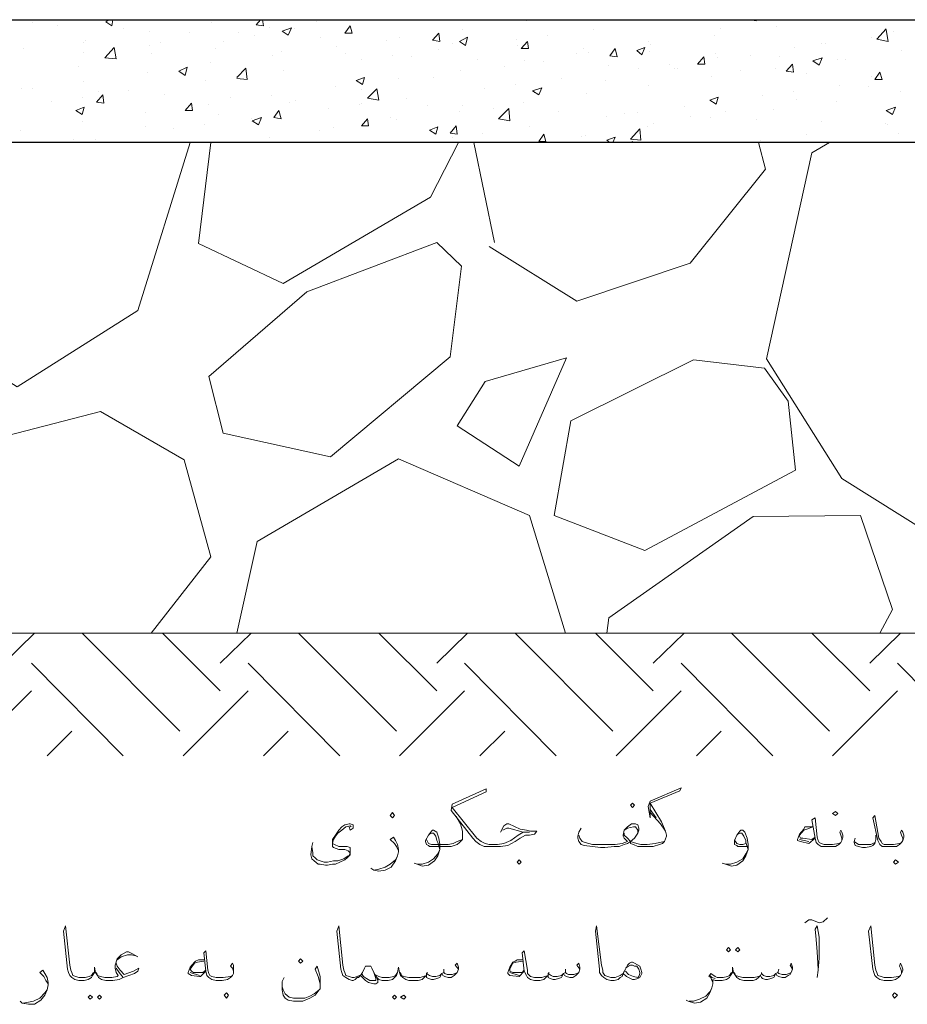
# Model space of a CAD drawing. Header units: metres. Extents: x -18 to 342, y 4 to 63.
# Tile 10 of 173: x -3 to 5, y 24 to 33. Entities that reach past the tile are written whole.
import ezdxf

# ---------------------------------------------------------------- set-up
doc = ezdxf.new("R2010")
doc.units = ezdxf.units.M
doc.header["$MEASUREMENT"] = 0
for name, color, linetype in [('PDF3_hatch-borshi', 7, 'Continuous'), ('PDF3_kaff', 7, 'Continuous'), ('PDF3_textt', 7, 'Continuous')]:
    doc.layers.add(name, color=color, linetype=linetype)

msp = doc.modelspace()

# ---------------------------------------------------------------- linework, layer by layer
at = {"layer": 'PDF3_hatch-borshi', "lineweight": 18}
for points in [[(-3.2233, 33.3015), (-3.2233, 33.3015)], [(-2.4721, 33.3304), (-2.4817, 33.2726), (-2.5395, 33.3111), (-2.5106, 33.3304)], [(-1.5475, 33.3015), (-1.5475, 33.3015)], [(-1.0756, 33.3304), (-1.0659, 33.2726), (-1.1334, 33.2822), (-1.0948, 33.3304)], [(-0.5748, 33.3111), (-0.5748, 33.3111)], [(1.39, 33.3207), (1.39, 33.3207)], [(3.48, 33.3304), (3.5378, 33.3207), (3.5378, 33.3304)], [(-2.9922, 33.2726), (-2.9922, 33.2726)], [(-2.3758, 33.2437), (-2.3758, 33.2437)], [(-2.135, 33.2244), (-2.135, 33.2244)], [(-1.7594, 33.2148), (-1.7594, 33.2148)], [(-1.2971, 33.2148), (-1.2971, 33.2148)], [(-1.0082, 33.2533), (-1.0082, 33.2533)], [(-0.777, 33.2437), (-0.777, 33.2437)], [(0.7929, 33.2341), (0.7929, 33.2341)], [(2.016, 33.2341), (2.016, 33.2341)], [(3.2007, 33.2437), (3.2007, 33.2437)], [(3.7304, 33.263), (3.7304, 33.263)], [(4.7513, 33.2341), (4.7706, 33.1281), (4.6646, 33.1474), (4.7513, 33.2437)], [(4.8187, 33.2244), (4.8187, 33.2244)], [(-2.7514, 33.1185), (-2.7514, 33.1185)], [(-2.7321, 33.1377), (-2.7321, 33.1377)], [(-2.0291, 33.1185), (-2.0291, 33.1185)], [(-1.4416, 33.1281), (-1.4416, 33.1281)], [(-1.1526, 33.1859), (-1.1526, 33.1859)], [(-0.5362, 33.1666), (-0.5362, 33.1666)], [(0.0802, 33.1377), (0.0802, 33.1377)], [(0.2054, 33.1666), (0.2054, 33.1666)], [(1.2937, 33.1474), (1.2937, 33.1474)], [(1.5826, 33.1859), (1.5826, 33.1859)], [(2.5265, 33.1281), (2.5265, 33.1281)], [(3.1429, 33.1859), (3.1429, 33.1859)], [(4.6165, 33.1666), (4.6165, 33.1666)], [(-3.31, 33.0607), (-3.31, 33.0607)], [(-2.7514, 33.0222), (-2.7514, 33.0222)], [(-2.4625, 33.0607), (-2.4625, 33.0607)], [(-2.135, 33.0896), (-2.135, 33.0896)], [(-1.5186, 33.0607), (-1.5186, 33.0607)], [(-0.9022, 33.0318), (-0.9022, 33.0318)], [(-0.3821, 33.08), (-0.3821, 33.08)], [(0.5714, 33.0511), (0.5714, 33.0511)], [(0.6966, 33.1089), (0.6966, 33.1089)], [(1.3033, 33.0896), (1.3033, 33.0896)], [(1.9197, 33.0607), (1.9197, 33.0607)], [(1.9679, 33.0222), (1.9679, 33.0222)], [(2.5361, 33.0318), (2.5361, 33.0318)], [(2.5458, 33.0992), (2.5458, 33.0992)], [(3.8941, 33.0703), (3.8941, 33.0703)], [(4.1445, 33.1089), (4.1445, 33.1089)], [(4.1831, 33.1089), (4.1831, 33.1089)], [(4.8958, 33.0414), (4.8958, 33.0414)], [(-2.1157, 33.0125), (-2.1157, 33.0125)], [(-0.9793, 32.9933), (-0.9793, 32.9933)], [(-0.2954, 33.0125), (-0.2954, 33.0125)], [(-0.151, 32.9548), (-0.151, 32.9548)], [(0.138, 32.9933), (0.138, 32.9933)], [(0.3209, 32.9836), (0.3209, 32.9836)], [(0.9373, 32.9548), (0.9373, 32.9548)], [(1.3707, 32.9451), (1.3707, 32.9451)], [(1.5537, 32.9355), (1.5537, 32.9355)], [(1.8619, 33.0125), (1.8619, 33.0125)], [(3.1525, 33.0125), (3.1525, 33.0125)], [(3.1718, 32.974), (3.1718, 32.974)], [(3.48, 32.9933), (3.48, 32.9933)], [(3.7593, 32.9836), (3.7593, 32.9836)], [(4.2986, 32.9548), (4.2986, 32.9548)], [(4.3757, 32.9548), (4.3757, 32.9548)], [(-2.7899, 32.897), (-2.7899, 32.897)], [(-2.1543, 32.8392), (-2.1543, 32.8392)], [(-1.5571, 32.9259), (-1.5571, 32.9259)], [(-1.3164, 32.791), (-1.2297, 32.8777), (-1.22, 32.7718), (-1.3164, 32.7814)], [(-0.883, 32.8584), (-0.883, 32.8584)], [(0.7736, 32.8584), (0.7736, 32.8584)], [(1.1878, 32.897), (1.1878, 32.897)], [(2.1605, 32.9066), (2.1605, 32.9066)], [(2.4398, 32.8777), (2.4398, 32.8777)], [(2.7287, 32.9162), (2.7287, 32.9162)], [(2.7769, 32.8777), (2.7769, 32.8777)], [(2.8058, 32.8777), (2.8058, 32.8777)], [(3.3933, 32.8584), (3.3933, 32.8584)], [(3.7208, 32.8777), (3.7208, 32.8777)], [(-2.7514, 32.7525), (-2.7514, 32.7525)], [(-1.6053, 32.7621), (-1.6053, 32.7621)], [(-1.3164, 32.8007), (-1.3164, 32.8007)], [(0.1957, 32.7814), (0.1957, 32.7814)], [(0.5232, 32.791), (0.5232, 32.791)], [(1.7175, 32.7814), (1.7175, 32.7814)], [(2.1316, 32.7621), (2.1316, 32.7621)], [(3.1236, 32.8007), (3.1236, 32.8007)], [(4.0097, 32.8296), (4.0097, 32.8296)], [(4.6165, 32.8007), (4.6165, 32.8007)], [(-3.3293, 32.6851), (-3.3293, 32.6851)], [(-3.2233, 32.6851), (-3.2233, 32.6851)], [(-2.6069, 32.6562), (-2.6069, 32.6562)], [(-2.3276, 32.6658), (-2.3276, 32.6658)], [(-0.3918, 32.7043), (-0.3918, 32.7043)], [(-0.151, 32.6755), (-0.151, 32.6755)], [(0.9951, 32.6851), (0.9951, 32.6851)], [(1.2841, 32.7236), (1.2841, 32.7236)], [(2.5265, 32.714), (2.5265, 32.714)], [(3.8845, 32.6562), (3.8845, 32.6562)], [(4.3179, 32.714), (4.3179, 32.714)], [(4.5876, 32.7043), (4.5876, 32.7043)], [(4.8861, 32.6562), (4.8861, 32.6562)], [(-3.05, 32.5695), (-3.05, 32.5695)], [(-2.761, 32.608), (-2.761, 32.608)], [(-1.9905, 32.6273), (-1.9905, 32.6273)], [(-1.3741, 32.608), (-1.3741, 32.608)], [(-0.9889, 32.6177), (-0.9889, 32.6177)], [(-0.7674, 32.5791), (-0.7674, 32.5791)], [(0.2728, 32.5984), (0.2728, 32.5984)], [(1.4671, 32.6466), (1.4671, 32.6466)], [(1.9486, 32.6369), (1.9486, 32.6369)], [(3.5956, 32.6177), (3.5956, 32.6177)], [(3.9134, 32.5888), (3.9134, 32.5888)], [(4.289, 32.5695), (4.289, 32.5695)], [(-1.5764, 32.5406), (-1.5764, 32.5406)], [(-0.8252, 32.5599), (-0.8252, 32.5599)], [(-0.4592, 32.5021), (-0.4592, 32.5021)], [(-0.1702, 32.5406), (-0.1702, 32.5406)], [(-0.151, 32.5502), (-0.151, 32.5502)], [(0.4654, 32.531), (0.4654, 32.531)], [(0.764, 32.4732), (0.764, 32.4732)], [(0.7929, 32.531), (0.7929, 32.531)], [(1.0818, 32.5021), (1.0818, 32.5021)], [(1.3611, 32.5599), (1.3611, 32.5599)], [(1.6886, 32.4732), (1.6886, 32.4732)], [(2.8636, 32.5214), (2.8636, 32.5214)], [(3.2488, 32.4732), (3.2488, 32.4732)], [(3.7015, 32.4925), (3.7015, 32.4925)], [(-2.761, 32.3769), (-2.761, 32.3769)], [(-2.1639, 32.4636), (-2.1639, 32.4636)], [(-1.4897, 32.4443), (-1.4897, 32.4443)], [(-1.1815, 32.4058), (-1.1815, 32.4058)], [(0.1187, 32.4154), (0.1187, 32.4154)], [(0.1765, 32.3961), (0.1765, 32.3961)], [(2.1412, 32.425), (2.1412, 32.425)], [(2.305, 32.4539), (2.305, 32.4539)], [(2.4302, 32.4636), (2.4302, 32.4636)], [(2.9214, 32.425), (2.9214, 32.425)], [(3.114, 32.4154), (3.114, 32.4154)], [(3.5378, 32.3961), (3.5378, 32.3961)], [(4.1445, 32.3769), (4.1445, 32.3769)], [(-3.3389, 32.2998), (-3.3389, 32.2998)], [(-2.1639, 32.3287), (-2.1639, 32.3287)], [(-1.9039, 32.3095), (-1.9039, 32.3095)], [(-1.6149, 32.348), (-1.6149, 32.348)], [(-0.5459, 32.2998), (-0.5459, 32.2998)], [(-0.411, 32.3191), (-0.411, 32.3191)], [(1.4189, 32.3287), (1.4189, 32.3287)], [(2.5169, 32.3287), (2.5169, 32.3287)], [(2.5746, 32.3576), (2.5746, 32.3576)], [(4.7417, 32.3576), (4.7417, 32.3576)], [(4.7609, 32.348), (4.7609, 32.348)], [(-2.8381, 32.2132), (-2.8381, 32.2132)], [(-2.6358, 32.2132), (-2.6358, 32.2132)], [(-1.0082, 32.2324), (-1.0082, 32.2324)], [(0.6966, 32.2324), (0.6966, 32.2324)], [(0.9759, 32.2709), (0.9759, 32.2709)], [(1.9005, 32.242), (1.9005, 32.242)], [(1.939, 32.2517), (1.939, 32.2517)], [(2.1701, 32.1843), (2.1412, 32.2035), (2.2183, 32.2324), (2.199, 32.1843)], [(2.3724, 32.1843), (2.382, 32.1939), (2.382, 32.1843)], [(3.5763, 32.2035), (3.5763, 32.2035)], [(4.0097, 32.2613), (4.0097, 32.2613)], [(4.8669, 32.2709), (4.8669, 32.2709)], [(-5.0725, 32.1843), (-5.1785, 31.722), (-4.4658, 30.5951), (-3.3678, 29.9017), (-2.241, 30.6144), (-1.7498, 32.1843)], [(0.7544, 32.1843), (0.4943, 31.6738), (-0.883, 30.8648), (-1.6727, 31.2404), (-1.5571, 32.1843)], [(-1.22, 32.1843), (-1.22, 32.1843)], [(1.0914, 31.25), (0.8988, 32.1843)], [(1.0433, 31.2115), (1.8619, 30.7011), (2.9214, 31.0574), (3.6244, 31.9338), (3.557, 32.1843)], [(4.2216, 32.1843), (4.0579, 32.0879), (3.6341, 30.1617), (4.3372, 29.0445), (5.4447, 28.351), (6.5716, 29.0541), (7.0917, 30.7396), (6.639, 32.1843)], [(4.2697, 32.1843), (4.2697, 32.1843)], [(-4.0901, 27.6191), (-4.2828, 28.5629), (-3.6375, 29.4008), (-2.5877, 29.6705), (-1.8075, 29.2179), (-1.5571, 28.3125), (-2.1157, 27.5998)], [(1.756, 27.5998), (1.4189, 28.6978), (0.1957, 29.2275), (-1.1237, 28.457), (-1.3164, 27.5998)], [(2.1412, 27.5998), (2.1605, 27.7443), (3.5089, 28.6881), (4.5105, 28.6978), (4.8091, 27.8213), (4.6935, 27.5998)], [(-3.493, 27.3205), (-3.2041, 27.5998)], [(-1.8461, 26.6848), (-2.761, 27.5998)], [(-1.4705, 27.0605), (-2.0098, 27.5998)], [(-1.4705, 27.3205), (-1.1815, 27.5998)], [(0.1765, 26.6848), (-0.7385, 27.5998)], [(0.5521, 27.0605), (0.0127, 27.5998)], [(0.5521, 27.3205), (0.841, 27.5998)], [(2.199, 26.6848), (1.2841, 27.5998)], [(2.5746, 27.0605), (2.0353, 27.5998)], [(2.5746, 27.3205), (2.8636, 27.5998)], [(4.2216, 26.6848), (3.3066, 27.5998)], [(4.5972, 27.0605), (4.0579, 27.5998)], [(4.5972, 27.3205), (4.8861, 27.5998)], [(-2.3758, 26.4537), (-3.233, 27.3205)], [(-0.3532, 26.4537), (-1.2104, 27.3205)], [(1.6693, 26.4537), (0.8121, 27.3205)], [(3.6919, 26.4537), (2.8347, 27.3205)], [(5.7144, 26.4537), (4.8572, 27.3205)], [(-3.8397, 26.4537), (-3.233, 27.0605)], [(-1.8172, 26.4537), (-1.2104, 27.0605)], [(0.2054, 26.4537), (0.8121, 27.0605)], [(2.2279, 26.4537), (2.8347, 27.0605)], [(4.2505, 26.4537), (4.8572, 27.0605)], [(-3.0885, 26.4537), (-2.8573, 26.6848)], [(-1.0659, 26.4537), (-0.8348, 26.6848)], [(0.9566, 26.4537), (1.1878, 26.6848)], [(2.9792, 26.4537), (3.2103, 26.6848)]]:
    msp.add_lwpolyline(points, dxfattribs=at)
for points in [[(-0.8059, 33.2533), (-0.8348, 33.1859), (-0.8926, 33.2244)], [(-0.2569, 33.2726), (-0.2377, 33.2052), (-0.3051, 33.2052)], [(0.5714, 33.2052), (0.581, 33.1281), (0.5136, 33.1377)], [(0.841, 33.1666), (0.8218, 33.0896), (0.764, 33.1281)], [(1.3996, 33.1281), (1.4093, 33.0607), (1.3419, 33.0607)], [(-2.4432, 32.9644), (-2.5491, 32.974), (-2.4625, 33.0703)], [(2.2183, 33.0607), (2.2376, 32.9836), (2.1701, 32.9933)], [(2.4976, 33.0703), (2.4687, 33.0029), (2.4205, 33.0414)], [(3.0466, 32.9836), (3.0562, 32.9162), (2.9888, 32.9162)], [(4.1542, 32.974), (4.1253, 32.9066), (4.0675, 32.9451)], [(-1.7787, 32.8873), (-1.7979, 32.8103), (-1.8557, 32.8488)], [(3.8749, 32.9162), (3.8845, 32.8392), (3.8171, 32.8488)], [(4.6935, 32.8392), (4.7128, 32.7718), (4.6454, 32.7718)], [(-0.1221, 32.791), (-0.1413, 32.7236), (-0.1991, 32.7621)], [(0.0127, 32.5791), (-0.0932, 32.5984), (-0.0065, 32.6851)], [(1.5345, 32.6947), (1.5056, 32.6273), (1.4478, 32.6658)], [(-2.5684, 32.6273), (-2.5588, 32.5502), (-2.6262, 32.5599)], [(3.1814, 32.608), (3.1622, 32.5406), (3.1044, 32.5791)], [(-2.7418, 32.5117), (-2.761, 32.4443), (-2.8188, 32.4828)], [(-1.7401, 32.5502), (-1.7305, 32.4828), (-1.7979, 32.4828)], [(-0.9215, 32.4828), (-0.9022, 32.4058), (-0.9696, 32.4154)], [(1.2359, 32.3865), (1.13, 32.4058), (1.2263, 32.5021)], [(4.838, 32.5117), (4.8091, 32.4443), (4.7513, 32.4828)], [(-1.0852, 32.4154), (-1.1141, 32.348), (-1.1719, 32.3865)], [(-0.0932, 32.4058), (-0.0836, 32.3384), (-0.151, 32.3384)], [(0.5617, 32.3287), (0.5425, 32.2613), (0.4847, 32.2998)], [(0.7351, 32.3384), (0.7447, 32.2613), (0.6773, 32.2709)], [(2.4591, 32.2035), (2.3628, 32.2132), (2.4494, 32.3095)], [(1.5537, 32.2613), (1.573, 32.1939), (1.5056, 32.1939)], [(-1.5764, 29.998), (-0.6614, 30.7877), (0.5521, 31.25), (0.7832, 31.0285), (0.6773, 30.181), (-0.4399, 29.2467), (-1.4416, 29.4683)], [(1.0048, 29.9498), (0.7447, 29.5357), (1.3226, 29.1601), (1.7656, 30.1713)], [(3.6148, 30.075), (2.9503, 30.1521), (1.8042, 29.5838), (1.6501, 28.6978), (2.4976, 28.3703), (3.9038, 29.1215), (3.8363, 29.7668)]]:
    msp.add_lwpolyline(points, close=True, dxfattribs=at)
at = {"layer": 'PDF3_kaff', "lineweight": 30}
msp.add_lwpolyline([(-6.9506, 32.1843), (-6.9506, 33.3304), (36.515, 33.3304), (36.515, 32.1843)], close=True, dxfattribs=at)
at = {"layer": 'PDF3_kaff', "lineweight": 20}
msp.add_lwpolyline([(38.3257, 27.5998), (-10.4564, 27.5998)], dxfattribs=at)
at = {"layer": 'PDF3_textt', "lineweight": 20}
for points in [[(1.1492, 25.741), (1.1781, 25.7988), (1.207, 25.818), (1.2263, 25.818), (1.3322, 25.7699), (1.39, 25.7602), (1.4285, 25.7506), (1.4863, 25.7506), (1.4671, 25.7217), (1.4189, 25.7121), (1.3804, 25.7121), (1.3322, 25.6832), (1.2841, 25.6543), (1.2166, 25.6158), (1.1492, 25.6062), (1.0626, 25.6062), (1.0433, 25.6062), (0.9951, 25.6062), (0.9566, 25.6254), (0.9181, 25.6543), (0.8892, 25.6832), (0.6869, 25.9432), (0.6966, 26.001), (1.0144, 26.1455), (1.0144, 26.1166), (0.6966, 25.9721), (0.9277, 25.6832), (0.9662, 25.6543), (1.0048, 25.635), (1.0433, 25.6254), (1.0626, 25.6254), (1.1203, 25.6254), (1.1781, 25.635), (1.2455, 25.6639), (1.313, 25.7121), (1.3611, 25.741), (1.4189, 25.741), (1.3611, 25.741), (1.2263, 25.7795), (1.207, 25.7795), (1.1685, 25.7602)], [(1.9005, 25.7795), (1.8812, 25.741), (1.8716, 25.7025), (1.8716, 25.6832), (1.8812, 25.6543), (1.9005, 25.6254), (1.9294, 25.6158), (2.0064, 25.6062), (2.0835, 25.5965), (2.122, 25.5965), (2.2087, 25.6062), (2.2568, 25.6062), (2.305, 25.6254), (2.3339, 25.635), (2.3628, 25.6543), (2.3628, 25.635), (2.3917, 25.6254), (2.4302, 25.6062), (2.4687, 25.6062), (2.4783, 25.6062), (2.5072, 25.6062), (2.5746, 25.6062), (2.6324, 25.6254), (2.6613, 25.635), (2.6806, 25.6543), (2.6999, 25.7025), (2.6999, 25.7121), (2.6902, 25.7506), (2.6517, 25.8373), (2.5458, 26.0107), (2.8251, 26.1262), (2.8347, 26.1551), (2.5458, 26.0299), (2.5265, 25.9818), (2.5458, 25.8758), (2.5458, 26.0107)], [(2.5458, 25.9529), (2.6035, 25.8758)], [(0.7351, 25.8855), (0.7736, 25.818), (0.7929, 25.7506), (0.7929, 25.7121), (0.7929, 25.6928), (0.7929, 25.6736), (0.764, 25.6447), (0.7447, 25.6254), (0.6869, 25.6062), (0.658, 25.6062), (0.6388, 25.6062), (0.5136, 25.6062), (0.4847, 25.6062), (0.475, 25.6158), (0.4558, 25.6254), (0.4462, 25.6543), (0.4462, 25.6639), (0.475, 25.7121), (0.5039, 25.7506), (0.5136, 25.7602), (0.5232, 25.7602), (0.5521, 25.741), (0.5714, 25.6832), (0.581, 25.6254), (0.581, 25.5773), (0.5617, 25.5195), (0.5328, 25.4713), (0.475, 25.4328), (0.4173, 25.4232), (0.3691, 25.4424), (0.3402, 25.4521)], [(2.5458, 25.924), (2.6421, 25.818), (2.6902, 25.7506)], [(4.3372, 25.6639), (4.3372, 25.6832), (4.3275, 25.7121), (4.3179, 25.741), (4.3275, 25.7602), (4.3372, 25.741), (4.3468, 25.7121), (4.3468, 25.6928), (4.3372, 25.6639), (4.3275, 25.6447), (4.3083, 25.6254), (4.2794, 25.6062), (4.2408, 25.6062), (4.1831, 25.6062), (4.1734, 25.6062), (4.1445, 25.6062), (4.1156, 25.6254), (4.0964, 25.6447), (4.0867, 25.6832), (4.0579, 25.8566), (4.0867, 25.8758), (4.106, 25.6928), (4.1156, 25.6639), (4.1253, 25.6447), (4.1445, 25.635), (4.1734, 25.6254), (4.1831, 25.6254), (4.2505, 25.6254), (4.3083, 25.635), (4.3275, 25.6447)], [(4.9054, 25.6639), (4.9054, 25.6832), (4.8958, 25.7121), (4.8861, 25.741), (4.8958, 25.7602), (4.9054, 25.741), (4.915, 25.7121), (4.915, 25.6928), (4.9054, 25.6639), (4.8958, 25.6447), (4.8765, 25.6254), (4.8476, 25.6062), (4.8091, 25.6062), (4.7513, 25.6062), (4.732, 25.6062), (4.7128, 25.6062), (4.6935, 25.6254), (4.6743, 25.6639), (4.6261, 25.8758), (4.6454, 25.8951), (4.6839, 25.6832), (4.7031, 25.6543), (4.7128, 25.635), (4.732, 25.6254), (4.7513, 25.6254), (4.8187, 25.6254), (4.8765, 25.635), (4.8958, 25.6447)], [(-0.2473, 25.7891), (-0.2569, 25.7988), (-0.2954, 25.7891), (-0.334, 25.7602), (-0.3725, 25.7314), (-0.3918, 25.7025), (-0.411, 25.6736), (-0.4207, 25.635), (-0.4014, 25.6254), (-0.3629, 25.6062), (-0.2858, 25.6062), (-0.2569, 25.5965), (-0.2569, 25.5773), (-0.2569, 25.5484), (-0.2569, 25.5291), (-0.2858, 25.5002), (-0.3051, 25.4809), (-0.3532, 25.4617), (-0.3918, 25.4424), (-0.4207, 25.4424), (-0.4688, 25.4328), (-0.4881, 25.4328), (-0.5362, 25.4424), (-0.5555, 25.4424), (-0.594, 25.4713), (-0.6133, 25.4906), (-0.6229, 25.5291), (-0.6133, 25.6062), (-0.6036, 25.6447)], [(-0.2666, 25.7891), (-0.2569, 25.7602), (-0.228, 25.7795), (-0.228, 25.8084), (-0.2569, 25.818), (-0.2666, 25.818), (-0.3051, 25.8084), (-0.334, 25.7891), (-0.3629, 25.7602), (-0.3918, 25.7121), (-0.4207, 25.6736), (-0.4207, 25.635), (-0.4207, 25.6254), (-0.4207, 25.6062), (-0.411, 25.5965), (-0.3629, 25.5773), (-0.3051, 25.5773), (-0.2762, 25.5676), (-0.2666, 25.558), (-0.2569, 25.5484), (-0.2666, 25.5195), (-0.2762, 25.5195), (-0.3147, 25.4906), (-0.3725, 25.4713), (-0.411, 25.4713), (-0.4688, 25.4617), (-0.4977, 25.4617), (-0.5362, 25.4713), (-0.5651, 25.4809), (-0.5844, 25.5002), (-0.6036, 25.5195), (-0.6036, 25.5484), (-0.6133, 25.6062)], [(2.6806, 25.6543), (2.6324, 25.6447), (2.5939, 25.635), (2.5169, 25.6254), (2.4783, 25.6254), (2.4591, 25.6254), (2.4205, 25.635), (2.3917, 25.6447), (2.3628, 25.6543), (2.4013, 25.6832), (2.4302, 25.7314), (2.4398, 25.7602), (2.4398, 25.7795), (2.4302, 25.8084), (2.4109, 25.818), (2.4013, 25.818), (2.3724, 25.818), (2.3339, 25.7891), (2.305, 25.7602), (2.2953, 25.7121), (2.2953, 25.7025), (2.305, 25.6832), (2.3339, 25.6543), (2.2857, 25.635), (2.2183, 25.6254), (2.122, 25.6254), (2.0931, 25.6254), (2.0064, 25.6254), (1.939, 25.6447), (1.9101, 25.6543), (1.8908, 25.6832), (1.8812, 25.7121)], [(2.4302, 25.7314), (2.4302, 25.7602), (2.4109, 25.7891), (2.4013, 25.7891), (2.3917, 25.7891), (2.3339, 25.7795), (2.305, 25.7602)], [(3.4511, 25.6062), (3.4222, 25.6062), (3.3933, 25.6062), (3.3644, 25.6062), (3.3548, 25.6158), (3.3355, 25.6254), (3.3355, 25.6543), (3.3355, 25.6639), (3.3548, 25.7121), (3.3837, 25.7506), (3.3933, 25.7602), (3.4126, 25.7602), (3.4318, 25.741), (3.4511, 25.6832), (3.4607, 25.6254), (3.4607, 25.5773), (3.4415, 25.5195), (3.4126, 25.4713), (3.3548, 25.4328), (3.3066, 25.4232), (3.2488, 25.4424), (3.2199, 25.4521)], [(4.0867, 25.6832), (4.029, 25.635), (3.9519, 25.6543), (3.923, 25.6639), (3.923, 25.6736), (3.9423, 25.7217), (3.9808, 25.7699), (3.9904, 25.7891), (4.0097, 25.7891), (4.0675, 25.7891), (4.0097, 25.7699), (3.9808, 25.7602), (3.9423, 25.7121), (3.9423, 25.7025), (3.9519, 25.6832), (3.9712, 25.6832), (4.0579, 25.6736), (4.0867, 25.6928)], [(0.1957, 25.5676), (0.1765, 25.6062), (0.1572, 25.635), (0.1187, 25.6736), (0.1476, 25.6928), (0.1668, 25.6639), (0.1861, 25.6254), (0.1957, 25.5773), (0.1957, 25.558), (0.1861, 25.5195), (0.1668, 25.4713), (0.1283, 25.4135), (0.0705, 25.3846), (0.0127, 25.375), (-0.0354, 25.3846), (-0.0643, 25.4039)], [(0.475, 25.7121), (0.4847, 25.7217), (0.5039, 25.7314), (0.5232, 25.7314), (0.5425, 25.7025), (0.5521, 25.6639), (0.5617, 25.6447), (0.581, 25.5773), (0.5617, 25.5387), (0.5232, 25.4906), (0.475, 25.4617), (0.4173, 25.4424), (0.3691, 25.4424)], [(0.7929, 25.6736), (0.7447, 25.6543), (0.7062, 25.635), (0.658, 25.6254), (0.6388, 25.6254), (0.5039, 25.6254), (0.475, 25.635), (0.4654, 25.6543), (0.4558, 25.6736)], [(2.305, 25.7314), (2.305, 25.7121), (2.3339, 25.6832), (2.3628, 25.6543)], [(3.3548, 25.7121), (3.3644, 25.7217), (3.3837, 25.7314), (3.4029, 25.7314), (3.4222, 25.7025), (3.4415, 25.6639), (3.4415, 25.6447), (3.4607, 25.5773), (3.4415, 25.5387), (3.4126, 25.4906), (3.3548, 25.4617), (3.297, 25.4424), (3.2488, 25.4424)], [(3.4415, 25.635), (3.4126, 25.6254), (3.3837, 25.6254), (3.3548, 25.635), (3.3451, 25.6543), (3.3355, 25.6736)], [(4.029, 25.6543), (3.9423, 25.6736)], [(4.655, 25.7121), (4.655, 25.6736), (4.6454, 25.635), (4.6261, 25.6158), (4.6068, 25.6062), (4.5587, 25.5965), (4.5298, 25.5965), (4.4913, 25.6062), (4.4624, 25.6158), (4.4527, 25.6447), (4.4527, 25.6543), (4.4624, 25.6832)], [(4.4527, 25.6543), (4.4913, 25.6254), (4.5394, 25.6254), (4.549, 25.6254), (4.6068, 25.6254), (4.6261, 25.635), (4.6454, 25.6447)], [(-0.0354, 25.3846), (0.0127, 25.3943), (0.0705, 25.4135), (0.1187, 25.4424), (0.1668, 25.4809), (0.1861, 25.5195)], [(3.9904, 24.8934), (4.029, 24.9223), (4.0579, 24.9223), (4.1253, 24.8934), (4.1638, 24.9031), (4.2023, 24.9416)], [(-2.4432, 24.5178), (-2.4336, 24.4889), (-2.4047, 24.4504), (-2.3662, 24.4119), (-2.2795, 24.4408), (-2.2313, 24.4697), (-2.241, 24.4408), (-2.2698, 24.4215), (-2.3758, 24.383), (-2.4143, 24.3637), (-2.4721, 24.3541), (-2.501, 24.3541), (-2.5395, 24.3541), (-2.578, 24.3637), (-2.6069, 24.383), (-2.6166, 24.4023), (-2.6358, 24.4311), (-2.6455, 24.4793), (-2.6455, 24.4311), (-2.6647, 24.4023), (-2.6744, 24.383), (-2.7032, 24.3637), (-2.7418, 24.3541), (-2.7803, 24.3541), (-2.7899, 24.3541), (-2.8285, 24.3637), (-2.8573, 24.383), (-2.8766, 24.4023), (-2.8862, 24.4311), (-2.8959, 24.46), (-2.9344, 24.8164), (-2.9151, 24.8645), (-2.8766, 24.4986), (-2.867, 24.4504), (-2.8573, 24.4311), (-2.8477, 24.4023), (-2.8188, 24.3926), (-2.7899, 24.383), (-2.7803, 24.383), (-2.7321, 24.383), (-2.6936, 24.3926), (-2.6744, 24.4023), (-2.6551, 24.4311)], [(0.7544, 24.46), (0.7255, 24.4986), (0.7447, 24.5178), (0.7544, 24.4793), (0.7544, 24.46), (0.7447, 24.4311), (0.7255, 24.4119), (0.7158, 24.4023), (0.6869, 24.383), (0.658, 24.383), (0.6291, 24.3926), (0.6099, 24.4023), (0.6003, 24.4215), (0.581, 24.383), (0.5521, 24.3734), (0.5232, 24.3637), (0.5039, 24.3637), (0.475, 24.3734), (0.4558, 24.383), (0.4558, 24.4023), (0.4365, 24.383), (0.4173, 24.3637), (0.3787, 24.3541), (0.3402, 24.3541), (0.2921, 24.3541), (0.2632, 24.3637), (0.2343, 24.383), (0.215, 24.4023), (0.2054, 24.4311), (0.1957, 24.4793), (0.1861, 24.4311), (0.1765, 24.4023), (0.1572, 24.383), (0.138, 24.3637), (0.0994, 24.3541), (0.0513, 24.3541), (0.0416, 24.3541), (0.0127, 24.3637), (-0.0065, 24.383), (-0.0258, 24.4119), (-0.0547, 24.4697), (-0.0643, 24.4889), (-0.0836, 24.4889), (-0.0932, 24.4889), (-0.1125, 24.4889), (-0.1221, 24.4697), (-0.1413, 24.4311), (-0.1606, 24.4023), (-0.1799, 24.383), (-0.1895, 24.383), (-0.2088, 24.3637), (-0.228, 24.3541), (-0.2377, 24.3541), (-0.2666, 24.3637), (-0.2954, 24.383), (-0.3243, 24.4023), (-0.334, 24.4311), (-0.3436, 24.46), (-0.3821, 24.8164), (-0.3629, 24.8645), (-0.3243, 24.4986), (-0.3147, 24.4504), (-0.3051, 24.4311), (-0.2954, 24.4023), (-0.2666, 24.3926), (-0.2377, 24.383), (-0.228, 24.383), (-0.2184, 24.383), (-0.1895, 24.3926), (-0.1702, 24.4023), (-0.1606, 24.4023)], [(2.2953, 24.4215), (2.2857, 24.3926), (2.2665, 24.383), (2.2472, 24.3637), (2.2087, 24.3541), (2.1798, 24.3541), (2.1412, 24.3637), (2.1124, 24.383), (2.0931, 24.4023), (2.0738, 24.4311), (2.0738, 24.46), (2.0353, 24.8164), (2.0449, 24.8645), (2.0931, 24.4986), (2.1027, 24.4504), (2.1027, 24.4311), (2.122, 24.4023), (2.1509, 24.3926), (2.1798, 24.383), (2.2183, 24.383), (2.2665, 24.4023), (2.2953, 24.4215), (2.305, 24.4408)], [(4.106, 24.383), (4.1156, 24.4504), (4.1253, 24.566), (4.1253, 24.7586), (4.106, 24.8645), (4.0867, 24.8357), (4.0964, 24.7393), (4.106, 24.6238), (4.1156, 24.46)], [(4.8958, 24.4215), (4.8958, 24.4408), (4.8861, 24.4697), (4.8765, 24.4889), (4.8861, 24.5178), (4.8958, 24.4986), (4.9054, 24.46), (4.9054, 24.4504), (4.8958, 24.4215), (4.8861, 24.4023), (4.8669, 24.383), (4.838, 24.3637), (4.7995, 24.3541), (4.7417, 24.3541), (4.732, 24.3541), (4.6935, 24.3637), (4.6646, 24.383), (4.6454, 24.4023), (4.6357, 24.4311), (4.6261, 24.46), (4.5876, 24.8164), (4.6068, 24.8645), (4.6454, 24.4986), (4.655, 24.4504), (4.6646, 24.4311), (4.6743, 24.4023), (4.7031, 24.3926), (4.732, 24.383), (4.7417, 24.383), (4.7995, 24.383), (4.8669, 24.3926), (4.8861, 24.4023)], [(-2.241, 24.5756), (-2.2891, 24.6045), (-2.3276, 24.6238), (-2.3469, 24.6238), (-2.3951, 24.5949), (-2.4336, 24.5563), (-2.4528, 24.4986), (-2.4528, 24.4697), (-2.4432, 24.4311), (-2.4239, 24.4023), (-2.4336, 24.3926), (-2.4817, 24.383), (-2.501, 24.383), (-2.5491, 24.383), (-2.5877, 24.3926), (-2.6166, 24.4023), (-2.6262, 24.4311)], [(-2.4336, 24.5467), (-2.3951, 24.5756), (-2.3373, 24.5949), (-2.2987, 24.5949), (-2.2602, 24.5852)], [(-1.3452, 24.4215), (-1.3452, 24.4408), (-1.3549, 24.4697), (-1.3741, 24.4889), (-1.3549, 24.5178), (-1.3452, 24.4986), (-1.3452, 24.46), (-1.3452, 24.4504), (-1.3452, 24.4215), (-1.3549, 24.4023), (-1.3741, 24.383), (-1.403, 24.3637), (-1.4512, 24.3541), (-1.509, 24.3541), (-1.5475, 24.3637), (-1.5764, 24.383), (-1.5957, 24.4023), (-1.6053, 24.4408), (-1.6246, 24.6141), (-1.6053, 24.6334), (-1.586, 24.4504), (-1.5764, 24.4215), (-1.5668, 24.4023), (-1.5475, 24.3926), (-1.509, 24.383), (-1.4416, 24.383), (-1.3741, 24.3926), (-1.3549, 24.4023)], [(1.8908, 24.46), (1.8619, 24.4986), (1.8812, 24.5178), (1.8908, 24.4793), (1.8908, 24.46), (1.8812, 24.4311), (1.8619, 24.4119), (1.8523, 24.4023), (1.8234, 24.383), (1.7945, 24.383), (1.7656, 24.3926), (1.7464, 24.4023), (1.7367, 24.4215), (1.7175, 24.383), (1.6886, 24.3734), (1.6597, 24.3637), (1.6404, 24.3637), (1.6115, 24.3734), (1.5923, 24.383), (1.5923, 24.4023), (1.573, 24.383), (1.5537, 24.3637), (1.5152, 24.3541), (1.4767, 24.3541), (1.4671, 24.3541), (1.4285, 24.3637), (1.3996, 24.383), (1.39, 24.4023), (1.3707, 24.4408), (1.3515, 24.6141), (1.3707, 24.6334), (1.3996, 24.4504), (1.3996, 24.4215), (1.4189, 24.4023), (1.4285, 24.3926), (1.4671, 24.383), (1.4767, 24.383), (1.5345, 24.383), (1.5634, 24.3926), (1.5923, 24.4023), (1.5923, 24.4215), (1.6212, 24.4023), (1.6404, 24.3926), (1.6789, 24.3926), (1.7175, 24.4023), (1.7367, 24.4215), (1.756, 24.4311), (1.7656, 24.4215), (1.7849, 24.4119), (1.833, 24.4119), (1.8619, 24.4215), (1.8812, 24.4311)], [(-2.3758, 24.383), (-2.4143, 24.4311), (-2.4432, 24.4697)], [(-1.6246, 24.5467), (-1.6727, 24.5467), (-1.7016, 24.5371), (-1.7112, 24.5275), (-1.7498, 24.4793), (-1.769, 24.4311), (-1.769, 24.4215), (-1.7401, 24.4023), (-1.6631, 24.3926), (-1.6534, 24.3926), (-1.6053, 24.4408)], [(-1.6246, 24.5371), (-1.6823, 24.5275), (-1.7112, 24.5178), (-1.7498, 24.46), (-1.7401, 24.4408), (-1.7209, 24.4311), (-1.6342, 24.4311), (-1.6053, 24.4504)], [(-0.5362, 24.3252), (-0.5555, 24.3926), (-0.5844, 24.46), (-0.5651, 24.4889), (-0.5362, 24.3926), (-0.5362, 24.3252), (-0.5362, 24.3156), (-0.5362, 24.277), (-0.5459, 24.2674), (-0.5844, 24.2193), (-0.6325, 24.1904), (-0.7, 24.1615), (-0.7481, 24.1615), (-0.7866, 24.1615), (-0.8348, 24.1711), (-0.8637, 24.1904), (-0.883, 24.2193), (-0.8926, 24.2674), (-0.8926, 24.2963), (-0.8926, 24.3445), (-0.8733, 24.383)], [(-0.0547, 24.4697), (-0.0354, 24.4311), (-0.0161, 24.3734), (-0.0161, 24.3541), (-0.0258, 24.3541), (-0.0354, 24.3541), (-0.0739, 24.3541), (-0.1028, 24.3734), (-0.1317, 24.3926), (-0.151, 24.4215)], [(1.3611, 24.5467), (1.3033, 24.5467), (1.2841, 24.5371), (1.2648, 24.5275), (1.2359, 24.4793), (1.2166, 24.4311), (1.2166, 24.4215), (1.2359, 24.4023), (1.3226, 24.3926), (1.3707, 24.4408)], [(1.3611, 24.5371), (1.2937, 24.5275), (1.2648, 24.5178), (1.2359, 24.46), (1.2359, 24.4408), (1.2648, 24.4311), (1.3515, 24.4311), (1.3707, 24.4504)], [(2.3146, 24.4697), (2.3435, 24.4889), (2.3628, 24.4986), (2.382, 24.4986), (2.4013, 24.4889), (2.4205, 24.4889), (2.4398, 24.46), (2.4494, 24.4311), (2.4494, 24.4215), (2.4398, 24.3926), (2.4302, 24.383), (2.3917, 24.3926), (2.3435, 24.4119), (2.3146, 24.4408)], [(3.8749, 24.46), (3.8556, 24.4986), (3.8652, 24.5178), (3.8749, 24.4793), (3.8749, 24.46), (3.8652, 24.4311), (3.8556, 24.4119), (3.8363, 24.4023), (3.8074, 24.383), (3.7785, 24.383), (3.7497, 24.3926), (3.7304, 24.4023), (3.7208, 24.4215), (3.7015, 24.383), (3.6726, 24.3734), (3.6437, 24.3637), (3.6244, 24.3637), (3.5956, 24.3734), (3.5859, 24.383), (3.5763, 24.4023), (3.557, 24.383), (3.5378, 24.3637), (3.5089, 24.3541), (3.4607, 24.3541), (3.4222, 24.3541), (3.3837, 24.3637), (3.3548, 24.383), (3.3451, 24.4023), (3.3259, 24.4311), (3.3163, 24.4793), (3.3163, 24.4311), (3.297, 24.4023), (3.2874, 24.383), (3.2585, 24.3637), (3.2199, 24.3541), (3.1814, 24.3541), (3.1525, 24.3541), (3.1333, 24.3637), (3.1333, 24.3252), (3.1236, 24.2867), (3.1044, 24.2385), (3.0755, 24.1904), (3.0177, 24.1518), (2.9599, 24.1422), (2.9021, 24.1615), (2.8828, 24.1711)], [(-3.0789, 24.3252), (-3.0981, 24.3541), (-3.1174, 24.3926), (-3.1559, 24.4311), (-3.127, 24.4504), (-3.1078, 24.4215), (-3.0885, 24.383), (-3.0789, 24.3348), (-3.0789, 24.3156), (-3.0885, 24.2674), (-3.1078, 24.2193), (-3.1463, 24.1711), (-3.2041, 24.1326), (-3.2619, 24.1326), (-3.3196, 24.1422), (-3.3389, 24.1615)], [(-1.6631, 24.4023), (-1.7498, 24.4311)], [(-0.0065, 24.383), (0.0031, 24.3541), (0.0031, 24.3348), (-0.0161, 24.3252), (-0.0354, 24.3252), (-0.0836, 24.3348), (-0.1125, 24.3541), (-0.1317, 24.3734), (-0.1606, 24.4023), (-0.1413, 24.4311)], [(0.1861, 24.4311), (0.1668, 24.4023), (0.1476, 24.3926), (0.1091, 24.383), (0.0513, 24.383), (0.0416, 24.383), (0.0127, 24.3926), (-0.0065, 24.4023), (-0.0258, 24.4119)], [(0.215, 24.4311), (0.2246, 24.4023), (0.2439, 24.3926), (0.2921, 24.383), (0.3402, 24.383), (0.398, 24.383), (0.4269, 24.3926), (0.4558, 24.4023), (0.4558, 24.4215), (0.4847, 24.4023), (0.5136, 24.3926), (0.5425, 24.3926), (0.581, 24.4023), (0.6003, 24.4215), (0.6195, 24.4311), (0.6291, 24.4215), (0.6484, 24.4119), (0.6966, 24.4119), (0.7255, 24.4215), (0.7447, 24.4311)], [(0.4654, 24.4311), (0.4558, 24.4215)], [(0.6195, 24.46), (0.6195, 24.4311)], [(1.3226, 24.4023), (1.2359, 24.4311)], [(1.6019, 24.4311), (1.5923, 24.4215)], [(1.756, 24.46), (1.756, 24.4311)], [(3.3066, 24.4311), (3.2874, 24.4023), (3.2681, 24.3926), (3.2296, 24.383), (3.1814, 24.383), (3.1718, 24.383), (3.1525, 24.3926), (3.114, 24.4215), (3.0947, 24.3926), (3.114, 24.383), (3.1236, 24.3541), (3.1333, 24.3348)], [(3.1525, 24.3734), (3.1236, 24.383), (3.1044, 24.4023)], [(3.3355, 24.4311), (3.3451, 24.4023), (3.374, 24.3926), (3.4126, 24.383), (3.4607, 24.383), (3.5185, 24.383), (3.557, 24.3926), (3.5763, 24.4023), (3.5859, 24.4215), (3.6052, 24.4023), (3.6341, 24.3926), (3.663, 24.3926), (3.7015, 24.4023), (3.7208, 24.4215), (3.74, 24.4311), (3.7497, 24.4215), (3.7785, 24.4119), (3.8171, 24.4119), (3.846, 24.4215), (3.8652, 24.4311)], [(3.5859, 24.4311), (3.5859, 24.4215)], [(3.7497, 24.46), (3.74, 24.4311)], [(-0.8926, 24.2963), (-0.883, 24.2674), (-0.8637, 24.2289), (-0.8252, 24.2), (-0.7866, 24.1904), (-0.7577, 24.1904), (-0.6807, 24.1904), (-0.6325, 24.2096), (-0.594, 24.2289), (-0.5459, 24.2674)], [(2.9117, 24.1615), (2.9503, 24.1615), (3.0081, 24.1807), (3.0658, 24.2096), (3.1044, 24.2482), (3.1236, 24.2867)], [(-3.31, 24.1422), (-3.2619, 24.1518), (-3.2137, 24.1615), (-3.1559, 24.1904), (-3.1078, 24.2385), (-3.0885, 24.2674)]]:
    msp.add_lwpolyline(points, dxfattribs=at)
for points in [[(2.382, 25.9721), (2.4013, 25.9914), (2.382, 26.0107), (2.3628, 25.9914)], [(0.138, 25.8758), (0.1572, 25.8951), (0.138, 25.924), (0.1187, 25.8951)], [(4.2794, 25.8951), (4.2986, 25.9143), (4.2794, 25.9336), (4.2505, 25.9143)], [(1.3226, 25.4424), (1.3419, 25.4617), (1.3226, 25.4809), (1.3033, 25.4617)], [(4.838, 25.4424), (4.8669, 25.4617), (4.838, 25.4809), (4.8187, 25.4617)], [(3.2777, 24.6623), (3.297, 24.643), (3.2777, 24.6238), (3.2585, 24.643)], [(3.3644, 24.6623), (3.3837, 24.643), (3.3644, 24.6238), (3.3451, 24.643)], [(-0.7192, 24.5563), (-0.7, 24.5371), (-0.7192, 24.5178), (-0.7385, 24.5371)], [(2.2953, 24.4215), (2.3146, 24.46), (2.3339, 24.4986), (2.3531, 24.5178), (2.3724, 24.5275), (2.382, 24.5275), (2.4013, 24.5178), (2.4494, 24.4889), (2.4591, 24.46), (2.4687, 24.4311), (2.4687, 24.4215), (2.4591, 24.4023), (2.4494, 24.383), (2.4302, 24.3734), (2.4013, 24.3637), (2.382, 24.3637), (2.3628, 24.3734), (2.3242, 24.3926)], [(-2.684, 24.2193), (-2.6647, 24.2), (-2.684, 24.1807), (-2.7032, 24.2)], [(-2.5973, 24.2193), (-2.578, 24.2), (-2.5973, 24.1807), (-2.6166, 24.2)], [(-1.4127, 24.1904), (-1.3934, 24.2193), (-1.4127, 24.2385), (-1.4319, 24.2193)], [(0.1572, 24.2193), (0.1765, 24.2), (0.1572, 24.1807), (0.138, 24.2)], [(0.2439, 24.2193), (0.2632, 24.2), (0.2439, 24.1807), (0.215, 24.2)], [(4.8283, 24.1904), (4.8572, 24.2193), (4.8283, 24.2385), (4.8091, 24.2193)]]:
    msp.add_lwpolyline(points, close=True, dxfattribs=at)

doc.saveas('drawing.dxf')
